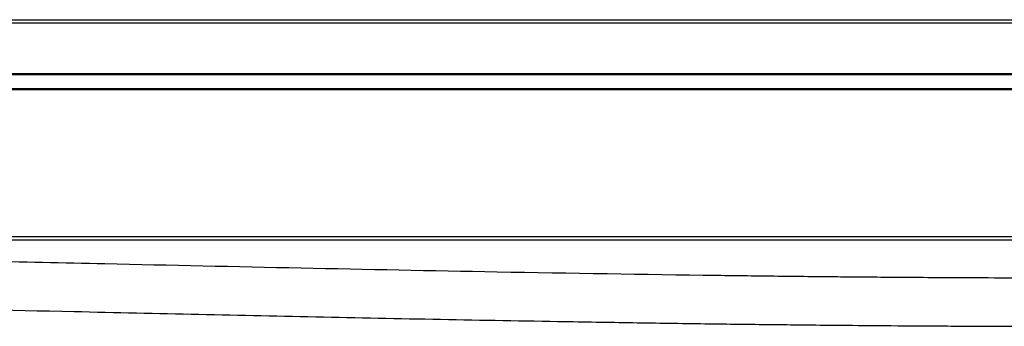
# Model space of a CAD drawing. Header units: millimetres. Extents: x -565 to 1980, y 407 to 731.
# Tile 19 of 22: x 1675 to 1818, y 556 to 600. Entities that reach past the tile are written whole.
import ezdxf

# ---------------------------------------------------------------- set-up
doc = ezdxf.new("R2010")
doc.units = ezdxf.units.MM

# ---------------------------------------------------------------- blocks, each defined once
blk = doc.blocks.new('Drawing View6')
at = {"color": 7, "linetype": 'Continuous', "lineweight": 25}
for p, q in [((-835, 37.51), (153, 37.51)), ((153, 37.01), (-835, 37.01)), ((-835, 29.71), (153, 29.71)), ((153, 29.51), (-835, 29.51)), ((-835, 27.51), (153, 27.51)), ((153, 27.31), (-835, 27.31)), ((-835, 6.01), (153, 6.01)), ((153, 5.51), (-835, 5.51))]:
    blk.add_line(p, q, dxfattribs=at)
for points, knots in [([(0, 0), (-0.32, 0), (-2.99, 0), (-7.7, 0.02), (-13.83, 0.05), (-19.04, 0.09), (-23.42, 0.12), (-28.93, 0.17), (-35.96, 0.25), (-52.41, 0.45), (-84.97, 0.98), (-126.6, 1.9), (-169.69, 2.85), (-197.36, 3.4), (-216.45, 3.7), (-226.63, 3.84), (-234.61, 3.94), (-240.83, 4.01), (-246.03, 4.06), (-252.43, 4.11), (-260.04, 4.16), (-268.87, 4.2), (-275.15, 4.2), (-278.5, 4.21)], [0, 0, 0, 0, 0.003459, 0.028737, 0.050723, 0.06942, 0.084827, 0.097806, 0.128719, 0.160534, 0.274977, 0.479348, 0.609403, 0.739455, 0.777604, 0.815024, 0.849094, 0.863424, 0.882058, 0.90503, 0.932341, 0.963996, 1, 1, 1, 1]), ([(-278.5, -2.79), (-275.84, -2.8), (-270.84, -2.8), (-263.79, -2.82), (-257.66, -2.86), (-252.44, -2.89), (-248.06, -2.93), (-242.55, -2.98), (-235.52, -3.05), (-219.07, -3.25), (-186.51, -3.78), (-144.88, -4.7), (-101.79, -5.66), (-74.11, -6.2), (-55.02, -6.5), (-44.84, -6.65), (-36.87, -6.74), (-30.65, -6.81), (-25.46, -6.86), (-19.06, -6.91), (-11.45, -6.96), (-2.63, -7), (3.66, -7.01), (7, -7.01)], [0, 0, 0, 0, 0.027878, 0.052546, 0.074006, 0.09226, 0.107309, 0.119976, 0.150129, 0.181161, 0.292804, 0.492173, 0.619045, 0.745915, 0.783129, 0.819644, 0.852894, 0.866848, 0.885002, 0.907392, 0.93402, 0.964888, 1, 1, 1, 1])]:
    blk.add_open_spline(points, degree=3, knots=knots, dxfattribs=at)

msp = doc.modelspace()

# ---------------------------------------------------------------- block references
at = {"color": 7, "linetype": 'Continuous', "lineweight": 25}
msp.add_blockref('Drawing View6', (1821.09, 562.73), dxfattribs=at)

doc.saveas('drawing.dxf')
